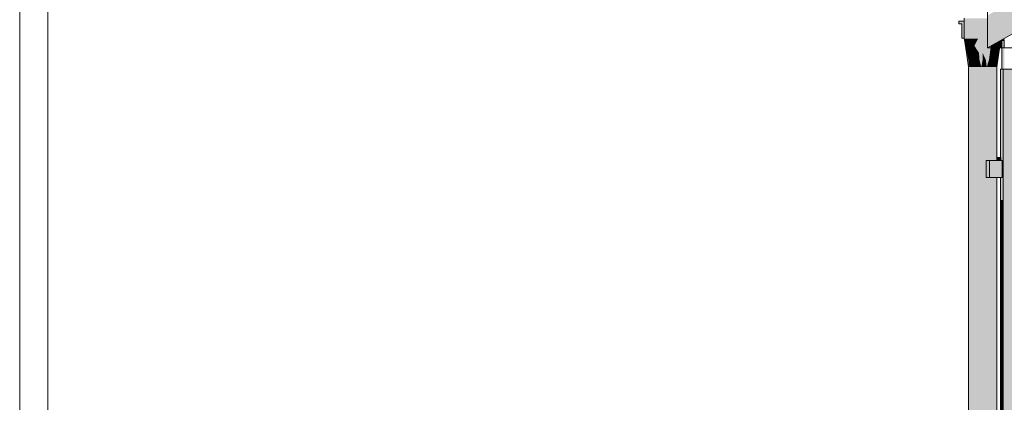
# Model space of a CAD drawing. Header units: metres. Extents: x 0 to 0.84, y 0 to 0.297.
# Tile 31 of 51: x 0.6631 to 0.67008, y 0.24352 to 0.24623. Entities that reach past the tile are written whole.
import ezdxf

# ---------------------------------------------------------------- set-up
doc = ezdxf.new("R2010")
doc.units = ezdxf.units.M
doc.layers.add('Standard', color=7, linetype='Continuous', lineweight=25)
picture_1 = doc.add_image_def('image4.jpg', size_in_pixel=(1024, 1024))

msp = doc.modelspace()

# ---------------------------------------------------------------- hatches: boundary and pattern name
at = {"layer": 'Standard', "linetype": 'Continuous', "lineweight": 13, "transparency": 33554687}
for points in [[(0.6699626, 0.2460247), (0.679899, 0.2516924), (0.679899, 0.2519227), (0.6699626, 0.246255)], [(0.6700642, 0.2460247), (0.6700642, 0.2460464), (0.6700642, 0.246075), (0.6700642, 0.2460827), (0.6700565, 0.2460782), (0.6700484, 0.2460247)]]:
    msp.add_hatch(color=7, dxfattribs=at).paths.add_polyline_path(points)
at = {"layer": 'Standard', "linetype": 'Continuous', "lineweight": 13, "true_color": 0xbababa, "transparency": 33554687}
for points in [[(0.6697597, 0.246215), (0.6697597, 0.2461949), (0.6697797, 0.2461949), (0.6697797, 0.246095), (0.6697975, 0.246095), (0.6697975, 0.246215)], [(0.6697975, 0.2460901), (0.6699626, 0.2460901), (0.6699626, 0.246235), (0.6697975, 0.246235)]]:
    msp.add_hatch(color=9, dxfattribs=at).paths.add_polyline_path(points)
at = {"layer": 'Standard', "linetype": 'Continuous', "lineweight": 13, "true_color": 0xaaaaaa, "transparency": 33554687}
for points in [[(0.6698301, 0.2460901), (0.6697975, 0.2460901), (0.6698125, 0.2460402)], [(0.6698099, 0.2460402), (0.6698112, 0.2460402), (0.6698125, 0.2460402), (0.6697985, 0.2460872)], [(0.6698073, 0.2460402), (0.6698086, 0.2460402), (0.6697985, 0.2460872)], [(0.6698086, 0.2460402), (0.6698099, 0.2460402), (0.6697985, 0.2460872)], [(0.6698235, 0.2459402), (0.6698159, 0.2459902), (0.6698008, 0.2460746), (0.6697995, 0.2460817), (0.6698149, 0.2459902), (0.6698132, 0.2459902)], [(0.6698132, 0.2459902), (0.6698149, 0.2459902), (0.6697995, 0.2460817)], [(0.6698073, 0.2460402), (0.6698008, 0.2460746), (0.6698159, 0.2459902)], [(0.6698125, 0.2460402), (0.6698267, 0.2460402), (0.6698409, 0.2460402), (0.6698301, 0.2460901)], [(0.6698625, 0.2460901), (0.6698301, 0.2460901), (0.6698409, 0.2460402)], [(0.6698409, 0.2460402), (0.6698551, 0.2460402), (0.6698693, 0.2460402), (0.6698625, 0.2460901)], [(0.6698951, 0.2460901), (0.6698625, 0.2460901), (0.6698693, 0.2460402)], [(0.6699018, 0.2459902), (0.6698951, 0.2460901), (0.6698693, 0.2460402)], [(0.6699147, 0.2459902), (0.6698951, 0.2460901), (0.6699018, 0.2459902), (0.6699052, 0.2459402)], [(0.6699147, 0.2459902), (0.6699276, 0.2460901), (0.6698951, 0.2460901)], [(0.6699147, 0.2459902), (0.6699277, 0.2459402), (0.6699277, 0.2459902), (0.6699276, 0.2460901)], [(0.6699276, 0.2460901), (0.6699277, 0.2459902), (0.6699534, 0.2459902)], [(0.6699534, 0.2459902), (0.6699601, 0.2460901), (0.6699276, 0.2460901)], [(0.6699501, 0.2459402), (0.6699664, 0.2459902), (0.6699642, 0.2460256), (0.6699626, 0.2460247), (0.6699626, 0.2460499), (0.6699601, 0.2460901), (0.6699534, 0.2459902), (0.6699277, 0.2459902)], [(0.6699601, 0.2460901), (0.6699626, 0.2460852), (0.6699626, 0.2460901)], [(0.6700422, 0.2459902), (0.6700561, 0.2460781), (0.6700412, 0.2459902), (0.6700327, 0.2459402)], [(0.6700428, 0.2460402), (0.6700536, 0.2460767), (0.6700338, 0.2460654)], [(0.6700422, 0.2459902), (0.6700356, 0.2459402), (0.6700432, 0.2459902), (0.6700565, 0.2460782), (0.6700563, 0.2460782)], [(0.6700412, 0.2459902), (0.670056, 0.246078), (0.6700557, 0.2460778), (0.6700485, 0.2460402)], [(0.6700422, 0.2459902), (0.6700563, 0.2460782), (0.6700561, 0.2460781)], [(0.6700428, 0.2460402), (0.6700442, 0.2460402), (0.6700456, 0.2460402), (0.6700546, 0.2460772), (0.6700537, 0.2460768)], [(0.6700428, 0.2460402), (0.6700537, 0.2460768), (0.6700536, 0.2460767)], [(0.6700456, 0.2460402), (0.6700471, 0.2460402), (0.6700485, 0.2460402), (0.6700555, 0.2460778), (0.6700547, 0.2460773)], [(0.6700456, 0.2460402), (0.6700547, 0.2460773), (0.6700546, 0.2460772)], [(0.6700485, 0.2460402), (0.6700557, 0.2460778), (0.6700555, 0.2460778)], [(0.6700562, 0.2460782), (0.6700552, 0.2460725), (0.6700533, 0.2460601), (0.6700554, 0.2460725)], [(0.6698194, 0.2459902), (0.6698073, 0.2460402), (0.6698215, 0.2459651)], [(0.6698194, 0.2459902), (0.6698086, 0.2460402), (0.6698073, 0.2460402)], [(0.6698159, 0.2459902), (0.6698262, 0.2459402), (0.6698215, 0.2459651), (0.6698073, 0.2460402)], [(0.6698086, 0.2460402), (0.6698194, 0.2459902), (0.6698221, 0.2459902)], [(0.6698221, 0.2459902), (0.6698099, 0.2460402), (0.6698086, 0.2460402)], [(0.6698247, 0.2459902), (0.6698112, 0.2460402), (0.6698099, 0.2460402)], [(0.6698281, 0.2459651), (0.6698247, 0.2459902), (0.6698099, 0.2460402), (0.6698221, 0.2459902), (0.6698194, 0.2459902)], [(0.6698274, 0.2459902), (0.6698125, 0.2460402), (0.6698112, 0.2460402)], [(0.6698112, 0.2460402), (0.6698247, 0.2459902), (0.6698274, 0.2459902)], [(0.6698267, 0.2460402), (0.6698125, 0.2460402), (0.6698274, 0.2459902)], [(0.6698274, 0.2459902), (0.6698395, 0.2459902), (0.6698267, 0.2460402)], [(0.6698409, 0.2460402), (0.6698267, 0.2460402), (0.6698395, 0.2459902)], [(0.6698395, 0.2459902), (0.6698571, 0.2459651), (0.6698638, 0.2459902), (0.6698516, 0.2459902), (0.6698409, 0.2460402)], [(0.6698551, 0.2460402), (0.6698409, 0.2460402), (0.6698516, 0.2459902)], [(0.6698516, 0.2459902), (0.6698638, 0.2459902), (0.6698551, 0.2460402)], [(0.6698693, 0.2460402), (0.6698551, 0.2460402), (0.6698638, 0.2459902)], [(0.6698638, 0.2459902), (0.6698793, 0.2459651), (0.6698693, 0.2460402)], [(0.6699018, 0.2459902), (0.6698693, 0.2460402), (0.6698793, 0.2459651)], [(0.6699664, 0.2459902), (0.6699726, 0.2459402), (0.669976, 0.2459651), (0.6699856, 0.2460378), (0.6699849, 0.2460374)], [(0.6699915, 0.2459902), (0.6699861, 0.2460382), (0.6699856, 0.2460378), (0.669976, 0.2459651)], [(0.6699915, 0.2459902), (0.6700001, 0.2460402), (0.6699896, 0.2460402), (0.6699861, 0.2460382)], [(0.6700001, 0.2460402), (0.6699993, 0.2460457), (0.6699896, 0.2460402)], [(0.6700001, 0.2460402), (0.6699915, 0.2459902), (0.6700037, 0.2459902)], [(0.6699984, 0.2459651), (0.6700159, 0.2459902), (0.6700143, 0.2460402), (0.6700037, 0.2459902), (0.6699915, 0.2459902)], [(0.6700001, 0.2460402), (0.6700013, 0.2460468), (0.6699993, 0.2460457)], [(0.6700001, 0.2460402), (0.6700143, 0.2460402), (0.6700128, 0.2460534), (0.6700013, 0.2460468)], [(0.6700037, 0.2459902), (0.6700143, 0.2460402), (0.6700001, 0.2460402)], [(0.6700143, 0.2460402), (0.6700178, 0.2460562), (0.6700128, 0.2460534)], [(0.6700143, 0.2460402), (0.6700286, 0.2460402), (0.6700428, 0.2460402), (0.6700338, 0.2460654), (0.6700178, 0.2460562)], [(0.6700159, 0.2459902), (0.6700286, 0.2460402), (0.6700143, 0.2460402)], [(0.6700286, 0.2460402), (0.6700159, 0.2459902), (0.670028, 0.2459902)], [(0.6700308, 0.2459902), (0.6700276, 0.2459651), (0.6700364, 0.2459902), (0.6700336, 0.2459902), (0.6700456, 0.2460402)], [(0.670028, 0.2459902), (0.6700308, 0.2459902), (0.6700442, 0.2460402)], [(0.6700442, 0.2460402), (0.6700428, 0.2460402), (0.670028, 0.2459902)], [(0.670028, 0.2459902), (0.6700428, 0.2460402), (0.6700286, 0.2460402)], [(0.6700456, 0.2460402), (0.6700442, 0.2460402), (0.6700308, 0.2459902)], [(0.6700471, 0.2460402), (0.6700456, 0.2460402), (0.6700336, 0.2459902)], [(0.6700336, 0.2459902), (0.6700364, 0.2459902), (0.6700471, 0.2460402)], [(0.6700412, 0.2459902), (0.6700485, 0.2460402), (0.6700344, 0.2459651)], [(0.6700364, 0.2459902), (0.6700344, 0.2459651), (0.6700485, 0.2460402)], [(0.6700485, 0.2460402), (0.6700471, 0.2460402), (0.6700364, 0.2459902)], [(0.6698132, 0.2459902), (0.6698207, 0.2459402), (0.6698235, 0.2459402)], [(0.6698338, 0.2458901), (0.6698262, 0.2459402), (0.6698159, 0.2459902), (0.6698235, 0.2459402)], [(0.6698215, 0.2459651), (0.6698281, 0.2459651), (0.6698194, 0.2459902)], [(0.6698207, 0.2459402), (0.6698282, 0.2458901), (0.6698319, 0.2458901)], [(0.6698319, 0.2458901), (0.6698235, 0.2459402), (0.6698207, 0.2459402)], [(0.6698215, 0.2459651), (0.6698262, 0.2459402), (0.6698342, 0.2459402)], [(0.6698342, 0.2459402), (0.6698281, 0.2459651), (0.6698215, 0.2459651)], [(0.6698235, 0.2459402), (0.6698319, 0.2458901), (0.6698338, 0.2458901)], [(0.6698281, 0.2459651), (0.6698348, 0.2459651), (0.6698247, 0.2459902)], [(0.6698348, 0.2459651), (0.6698274, 0.2459902), (0.6698247, 0.2459902)], [(0.6698262, 0.2459402), (0.6698309, 0.2459151), (0.6698403, 0.2459151)], [(0.6698403, 0.2459151), (0.6698342, 0.2459402), (0.6698262, 0.2459402)], [(0.6698338, 0.2458901), (0.6698356, 0.2458901), (0.6698309, 0.2459151), (0.6698262, 0.2459402)], [(0.6698395, 0.2459902), (0.6698274, 0.2459902), (0.6698348, 0.2459651)], [(0.6698281, 0.2459651), (0.6698342, 0.2459402), (0.6698422, 0.2459402)], [(0.6698422, 0.2459402), (0.6698348, 0.2459651), (0.6698281, 0.2459651)], [(0.6698342, 0.2459402), (0.6698403, 0.2459151), (0.6698497, 0.2459151)], [(0.6698497, 0.2459151), (0.6698422, 0.2459402), (0.6698342, 0.2459402)], [(0.6698395, 0.2459902), (0.6698348, 0.2459651), (0.6698571, 0.2459651)], [(0.6698571, 0.2459651), (0.6698348, 0.2459651), (0.6698422, 0.2459402)], [(0.6698422, 0.2459402), (0.6698625, 0.2459402), (0.6698571, 0.2459651)], [(0.6698625, 0.2459402), (0.6698422, 0.2459402), (0.6698497, 0.2459151)], [(0.6698497, 0.2459151), (0.6698679, 0.2459151), (0.6698625, 0.2459402)], [(0.6698638, 0.2459902), (0.6698571, 0.2459651), (0.6698793, 0.2459651)], [(0.6698793, 0.2459651), (0.6698571, 0.2459651), (0.6698625, 0.2459402)], [(0.6698625, 0.2459402), (0.6698828, 0.2459402), (0.6698793, 0.2459651)], [(0.6698828, 0.2459402), (0.6698625, 0.2459402), (0.6698679, 0.2459151)], [(0.6698679, 0.2459151), (0.6698861, 0.2459151), (0.6698828, 0.2459402)], [(0.6699052, 0.2459402), (0.6699018, 0.2459902), (0.6698793, 0.2459651)], [(0.6699052, 0.2459402), (0.6698793, 0.2459651), (0.6698828, 0.2459402), (0.6698861, 0.2459151)], [(0.6699086, 0.2458901), (0.6699052, 0.2459402), (0.6698861, 0.2459151)], [(0.6699182, 0.2458901), (0.6699277, 0.2459402), (0.6699147, 0.2459902), (0.6699052, 0.2459402)], [(0.6699052, 0.2459402), (0.6699086, 0.2458901), (0.6699182, 0.2458901)], [(0.6699182, 0.2458901), (0.6699277, 0.2458901), (0.6699277, 0.2459402)], [(0.6699277, 0.2459902), (0.6699277, 0.2459402), (0.6699501, 0.2459402)], [(0.6699277, 0.2459402), (0.6699277, 0.2458901), (0.6699468, 0.2458901)], [(0.6699468, 0.2458901), (0.6699501, 0.2459402), (0.6699277, 0.2459402)], [(0.6699501, 0.2459402), (0.6699468, 0.2458901), (0.6699564, 0.2458901)], [(0.6699564, 0.2458901), (0.6699726, 0.2459402), (0.6699664, 0.2459902), (0.6699501, 0.2459402)], [(0.6699564, 0.2458901), (0.6699661, 0.2458901), (0.6699693, 0.2459151), (0.6699726, 0.2459402)], [(0.6699726, 0.2459402), (0.6699693, 0.2459151), (0.6699876, 0.2459151)], [(0.669976, 0.2459651), (0.6699726, 0.2459402), (0.6699929, 0.2459402)], [(0.6699876, 0.2459151), (0.6699929, 0.2459402), (0.6699726, 0.2459402)], [(0.669976, 0.2459651), (0.6699984, 0.2459651), (0.6699915, 0.2459902)], [(0.6699929, 0.2459402), (0.6699984, 0.2459651), (0.669976, 0.2459651)], [(0.6699929, 0.2459402), (0.6699876, 0.2459151), (0.6700059, 0.2459151)], [(0.6699984, 0.2459651), (0.6699929, 0.2459402), (0.6700133, 0.2459402)], [(0.6700059, 0.2459151), (0.6700133, 0.2459402), (0.6699929, 0.2459402)], [(0.6699984, 0.2459651), (0.6700207, 0.2459651), (0.6700159, 0.2459902)], [(0.6700133, 0.2459402), (0.6700207, 0.2459651), (0.6699984, 0.2459651)], [(0.6700215, 0.2459402), (0.6700133, 0.2459402), (0.6700059, 0.2459151)], [(0.6700059, 0.2459151), (0.6700155, 0.2459151), (0.6700215, 0.2459402)], [(0.6700276, 0.2459651), (0.6700207, 0.2459651), (0.6700133, 0.2459402)], [(0.6700133, 0.2459402), (0.6700215, 0.2459402), (0.6700276, 0.2459651)], [(0.6700298, 0.2459402), (0.6700215, 0.2459402), (0.6700155, 0.2459151)], [(0.6700155, 0.2459151), (0.6700251, 0.2459151), (0.6700298, 0.2459402)], [(0.6700207, 0.2459651), (0.670028, 0.2459902), (0.6700159, 0.2459902)], [(0.6700308, 0.2459902), (0.6700207, 0.2459651), (0.6700276, 0.2459651)], [(0.6700308, 0.2459902), (0.670028, 0.2459902), (0.6700207, 0.2459651)], [(0.6700344, 0.2459651), (0.6700276, 0.2459651), (0.6700215, 0.2459402)], [(0.6700215, 0.2459402), (0.6700298, 0.2459402), (0.6700344, 0.2459651)], [(0.6700243, 0.2458901), (0.6700327, 0.2459402), (0.6700251, 0.2459151)], [(0.6700327, 0.2459402), (0.6700243, 0.2458901), (0.6700262, 0.2458901)], [(0.6700327, 0.2459402), (0.6700344, 0.2459651), (0.6700298, 0.2459402), (0.6700251, 0.2459151)], [(0.6700262, 0.2458901), (0.6700356, 0.2459402), (0.6700422, 0.2459902), (0.6700327, 0.2459402)], [(0.6700262, 0.2458901), (0.6700282, 0.2458901), (0.6700356, 0.2459402)], [(0.6700364, 0.2459902), (0.6700276, 0.2459651), (0.6700344, 0.2459651)], [(0.6700327, 0.2459402), (0.6700412, 0.2459902), (0.6700344, 0.2459651)], [(0.6698309, 0.2459151), (0.6698356, 0.2458901), (0.6698464, 0.2458901)], [(0.6698464, 0.2458901), (0.6698403, 0.2459151), (0.6698309, 0.2459151)], [(0.6698403, 0.2459151), (0.6698464, 0.2458901), (0.6698572, 0.2458901)], [(0.6698572, 0.2458901), (0.6698497, 0.2459151), (0.6698403, 0.2459151)], [(0.6698679, 0.2459151), (0.6698497, 0.2459151), (0.6698572, 0.2458901)], [(0.6698572, 0.2458901), (0.6698733, 0.2458901), (0.6698679, 0.2459151)], [(0.6698861, 0.2459151), (0.6698679, 0.2459151), (0.6698733, 0.2458901)], [(0.6698733, 0.2458901), (0.6698895, 0.2458901), (0.6698861, 0.2459151)], [(0.6698861, 0.2459151), (0.6698895, 0.2458901), (0.6699086, 0.2458901)], [(0.6699693, 0.2459151), (0.6699661, 0.2458901), (0.6699823, 0.2458901)], [(0.6699823, 0.2458901), (0.6699876, 0.2459151), (0.6699693, 0.2459151)], [(0.6699876, 0.2459151), (0.6699823, 0.2458901), (0.6699985, 0.2458901)], [(0.6699985, 0.2458901), (0.6700059, 0.2459151), (0.6699876, 0.2459151)], [(0.6700155, 0.2459151), (0.6700059, 0.2459151), (0.6699985, 0.2458901)], [(0.6699985, 0.2458901), (0.6700095, 0.2458901), (0.6700155, 0.2459151)], [(0.6700251, 0.2459151), (0.6700155, 0.2459151), (0.6700095, 0.2458901)], [(0.6700095, 0.2458901), (0.6700204, 0.2458901), (0.6700251, 0.2459151)], [(0.6700251, 0.2459151), (0.6700204, 0.2458901), (0.6700243, 0.2458901)], [(0.6700568, 0.2452485), (0.6700282, 0.2452485), (0.6700282, 0.2452285), (0.6700568, 0.2452285)], [(0.6699751, 0.2451085), (0.6699751, 0.2452285), (0.6699525, 0.2452285), (0.6699525, 0.2451085)], [(0.6699751, 0.2452285), (0.6699751, 0.2451085), (0.6700663, 0.2451085), (0.6700663, 0.2452285)]]:
    msp.add_hatch(color=253, dxfattribs=at).paths.add_polyline_path(points)
h = msp.add_hatch(color=253, dxfattribs=at)
h.paths.add_polyline_path([(0.6699601, 0.2460901), (0.6699626, 0.2460499), (0.6699626, 0.2460852)])
h.paths.add_polyline_path([(0.6699664, 0.2459902), (0.6699849, 0.2460374), (0.6699642, 0.2460256)])
at = {"layer": 'Standard', "linetype": 'Continuous', "lineweight": 13, "true_color": 0xd8d8d8, "transparency": 33554687}
for points in [[(0.6700652, 0.246075), (0.6700652, 0.2460833), (0.6700642, 0.2460827), (0.6700642, 0.246075)], [(0.6700652, 0.2458749), (0.6700652, 0.246075), (0.6700642, 0.246075), (0.6700642, 0.2460464), (0.6700642, 0.2458749)], [(0.6700825, 0.246075), (0.6700825, 0.2460931), (0.6700652, 0.2460833), (0.6700652, 0.246075)], [(0.6700825, 0.2458749), (0.6700825, 0.246075), (0.6700652, 0.246075), (0.6700652, 0.2458749)], [(0.6700561, 0.243515), (0.6700568, 0.243515), (0.6700568, 0.239695), (0.6700601, 0.239695), (0.6700601, 0.2449451), (0.6700623, 0.2449451), (0.6700623, 0.239695), (0.670063, 0.239695), (0.670063, 0.2449451), (0.6700652, 0.2449451), (0.6700652, 0.239695), (0.6700667, 0.239695), (0.6700667, 0.2449451), (0.6700688, 0.2449451), (0.6700688, 0.239695), (0.6700695, 0.239695), (0.6700695, 0.2449451), (0.6700717, 0.2449451), (0.6700717, 0.239695), (0.6700717, 0.239675), (0.6700724, 0.239675), (0.6700724, 0.2458749), (0.6700551, 0.2458749), (0.6700551, 0.2452485), (0.6700568, 0.2452485), (0.6700568, 0.2452285), (0.6700663, 0.2452285), (0.6700663, 0.2451085), (0.6700551, 0.2451085), (0.6700551, 0.243455), (0.6700561, 0.243455)], [(0.6700601, 0.2449451), (0.6700601, 0.239695), (0.6700623, 0.239695), (0.6700623, 0.2449451)], [(0.670063, 0.2449451), (0.670063, 0.239695), (0.6700652, 0.239695), (0.6700652, 0.2449451)], [(0.6700667, 0.2449451), (0.6700688, 0.2449451), (0.6700724, 0.2449487), (0.6700724, 0.2449508)], [(0.6700667, 0.2449451), (0.6700667, 0.239695), (0.6700688, 0.239695), (0.6700688, 0.2449451)], [(0.6700695, 0.2449451), (0.6700717, 0.2449451), (0.6700724, 0.2449457), (0.6700724, 0.2449479)], [(0.6700695, 0.2449451), (0.6700695, 0.239695), (0.6700717, 0.239695), (0.6700717, 0.2449451)]]:
    msp.add_hatch(color=254, dxfattribs=at).paths.add_polyline_path(points)
at = {"layer": 'Standard', "linetype": 'Continuous', "lineweight": 13, "true_color": 0xbababa, "transparency": 33554687}
h = msp.add_hatch(color=9, dxfattribs=at)
h.paths.add_polyline_path([(0.6698356, 0.2458901), (0.6698282, 0.2458901), (0.6698282, 0.2395549), (0.6698356, 0.2395551)])
h.paths.add_polyline_path([(0.6698282, 0.238375), (0.6698356, 0.238375), (0.6698356, 0.2392375), (0.6698282, 0.2392379)])
h = msp.add_hatch(color=9, dxfattribs=at)
h.paths.add_polyline_path([(0.6698572, 0.2458901), (0.6698356, 0.2458901), (0.6698356, 0.2395551), (0.6698572, 0.2395554)])
h.paths.add_polyline_path([(0.6698356, 0.238375), (0.6698572, 0.238375), (0.6698572, 0.2392365), (0.6698356, 0.2392375)])
h = msp.add_hatch(color=9, dxfattribs=at)
h.paths.add_polyline_path([(0.6698895, 0.2458901), (0.6698572, 0.2458901), (0.6698572, 0.2395554), (0.6698895, 0.2395559)])
h.paths.add_polyline_path([(0.6698572, 0.238375), (0.6698895, 0.238375), (0.6698895, 0.2392349), (0.6698572, 0.2392365)])
h = msp.add_hatch(color=9, dxfattribs=at)
h.paths.add_polyline_path([(0.6699277, 0.2458901), (0.6698895, 0.2458901), (0.6698895, 0.2395559), (0.6699031, 0.2395562), (0.6699277, 0.2395562)])
h.paths.add_polyline_path([(0.6698895, 0.238375), (0.6699277, 0.238375), (0.6699277, 0.2392297), (0.6698958, 0.2392346), (0.6698895, 0.2392349)])
h = msp.add_hatch(color=9, dxfattribs=at)
h.paths.add_polyline_path([(0.6699661, 0.2458901), (0.6699277, 0.2458901), (0.6699277, 0.2395562), (0.6699661, 0.2395562), (0.6699661, 0.2451085), (0.6699525, 0.2451085), (0.6699525, 0.2452285), (0.6699661, 0.2452285)])
h.paths.add_polyline_path([(0.6699277, 0.238375), (0.6699661, 0.238375), (0.6699661, 0.2392238), (0.6699277, 0.2392297)])
h = msp.add_hatch(color=9, dxfattribs=at)
h.paths.add_polyline_path([(0.6699985, 0.2458901), (0.6699661, 0.2458901), (0.6699661, 0.2452285), (0.6699751, 0.2452285), (0.6699985, 0.2452285)])
h.paths.add_polyline_path([(0.6699751, 0.2451085), (0.6699661, 0.2451085), (0.6699661, 0.2395562), (0.6699972, 0.2395562), (0.6699985, 0.2395562), (0.6699985, 0.239615), (0.6699952, 0.239615), (0.6699817, 0.239615), (0.6699796, 0.239615), (0.6699788, 0.239615), (0.6699766, 0.239615), (0.6699752, 0.239615), (0.6699731, 0.239615), (0.6699731, 0.239695), (0.6699752, 0.239695), (0.6699766, 0.239695), (0.6699788, 0.239695), (0.6699796, 0.239695), (0.6699817, 0.239695), (0.6699985, 0.239695), (0.6699985, 0.2451085)])
h.paths.add_polyline_path([(0.6699661, 0.238375), (0.6699985, 0.238375), (0.6699985, 0.2392189), (0.6699661, 0.2392238)])
h = msp.add_hatch(color=9, dxfattribs=at)
h.paths.add_polyline_path([(0.6700204, 0.2458901), (0.6699985, 0.2458901), (0.6699985, 0.2452285), (0.6700204, 0.2452285)])
h.paths.add_polyline_path([(0.6699985, 0.239695), (0.6700204, 0.239695), (0.6700204, 0.2451085), (0.6699985, 0.2451085)])
h.paths.add_polyline_path([(0.6699985, 0.2395562), (0.6700045, 0.2395562), (0.6700204, 0.2395549), (0.6700204, 0.239675), (0.6700016, 0.239675), (0.6700016, 0.239615), (0.6699988, 0.239615), (0.6699985, 0.239615)])
h.paths.add_polyline_path([(0.6699985, 0.238375), (0.6700204, 0.238375), (0.6700204, 0.2392155), (0.6699985, 0.2392189)])
h = msp.add_hatch(color=9, dxfattribs=at)
h.paths.add_polyline_path([(0.6700282, 0.2458901), (0.6700204, 0.2458901), (0.6700204, 0.2452285), (0.6700282, 0.2452285)])
h.paths.add_polyline_path([(0.6700204, 0.239695), (0.6700282, 0.239695), (0.6700282, 0.2451085), (0.6700204, 0.2451085)])
h.paths.add_polyline_path([(0.6700204, 0.2395549), (0.6700282, 0.2395543), (0.6700282, 0.239675), (0.6700204, 0.239675)])
h.paths.add_polyline_path([(0.6700204, 0.238375), (0.6700282, 0.238375), (0.6700282, 0.2392144), (0.6700204, 0.2392155)])
at = {"layer": 'Standard', "linetype": 'Continuous', "lineweight": 13, "true_color": 0xd8d8d8, "transparency": 33554687}
h = msp.add_hatch(color=254, dxfattribs=at)
h.paths.add_polyline_path([(0.6700551, 0.2458749), (0.6700541, 0.2458749), (0.6700541, 0.2452485), (0.6700551, 0.2452485)])
h.paths.add_polyline_path([(0.6700541, 0.243455), (0.6700551, 0.243455), (0.6700551, 0.2451085), (0.6700541, 0.2451085)])
at = {"layer": 'Standard', "linetype": 'Continuous', "lineweight": 13, "true_color": 0xf3f3f3, "transparency": 33554687}
msp.add_hatch(color=7, dxfattribs=at).paths.add_polyline_path([(0.684108, 0.239675), (0.684108, 0.2458749), (0.6700724, 0.2458749), (0.6700724, 0.239675)])

# ---------------------------------------------------------------- linework, layer by layer
at = {"layer": 'Standard', "color": 7, "linetype": 'Continuous', "lineweight": 13, "transparency": 33554687}
for p, q in [((0.6699626, 0.2460247), (0.679899, 0.2516924)), ((0.6697597, 0.246215), (0.6697597, 0.2461949)), ((0.6697975, 0.246215), (0.6697597, 0.246215)), ((0.6697975, 0.246235), (0.6697975, 0.2460901)), ((0.6699626, 0.2460247), (0.6699626, 0.246255)), ((0.6697597, 0.2461949), (0.6697797, 0.2461949)), ((0.6697797, 0.2461949), (0.6697797, 0.246095)), ((0.6697797, 0.246095), (0.6697975, 0.246095)), ((0.6697975, 0.2460901), (0.6698125, 0.2460402)), ((0.6698073, 0.2460402), (0.6697985, 0.2460872)), ((0.6698086, 0.2460402), (0.6697985, 0.2460872)), ((0.6698099, 0.2460402), (0.6697985, 0.2460872)), ((0.6698132, 0.2459902), (0.6697995, 0.2460817)), ((0.6698149, 0.2459902), (0.6697995, 0.2460817)), ((0.6700428, 0.2460402), (0.6700536, 0.2460767)), ((0.6700432, 0.2459902), (0.6700565, 0.2460782)), ((0.6700642, 0.2460827), (0.6700642, 0.246075)), ((0.6700642, 0.246075), (0.6700642, 0.2460464)), ((0.6698125, 0.2460402), (0.6698274, 0.2459902)), ((0.670028, 0.2459902), (0.6700428, 0.2460402)), ((0.6700642, 0.2460464), (0.6700642, 0.2458749)), ((0.6698207, 0.2459402), (0.6698132, 0.2459902)), ((0.6698282, 0.2458901), (0.6698207, 0.2459402)), ((0.6698274, 0.2459902), (0.6698348, 0.2459651)), ((0.6698348, 0.2459651), (0.6698422, 0.2459402)), ((0.6700133, 0.2459402), (0.6700207, 0.2459651)), ((0.6700207, 0.2459651), (0.670028, 0.2459902)), ((0.6700282, 0.2458901), (0.6700356, 0.2459402)), ((0.6700356, 0.2459402), (0.6700432, 0.2459902)), ((0.6698282, 0.2458901), (0.6698282, 0.2395549)), ((0.6700282, 0.2458901), (0.6700282, 0.2452285)), ((0.6700541, 0.2458749), (0.6700541, 0.2452485)), ((0.6700551, 0.2458749), (0.6700541, 0.2458749)), ((0.6700551, 0.2458749), (0.6700724, 0.2458749)), ((0.6700724, 0.2458749), (0.6700724, 0.239675)), ((0.6700724, 0.2458749), (0.6700724, 0.239675)), ((0.684108, 0.2458749), (0.6700724, 0.2458749)), ((0.6700282, 0.2452485), (0.6700568, 0.2452485)), ((0.6700568, 0.2452285), (0.6700568, 0.2452485)), ((0.6699525, 0.2452285), (0.6699525, 0.2451085)), ((0.6699525, 0.2452285), (0.6699751, 0.2452285)), ((0.6699751, 0.2452285), (0.6699751, 0.2451085)), ((0.6699751, 0.2452285), (0.6700663, 0.2452285)), ((0.6700663, 0.2451085), (0.6700663, 0.2452285)), ((0.6699751, 0.2451085), (0.6699525, 0.2451085)), ((0.6700663, 0.2451085), (0.6699751, 0.2451085)), ((0.6700282, 0.2451085), (0.6700282, 0.239695)), ((0.6700541, 0.2451085), (0.6700541, 0.243455)), ((0.6700601, 0.2449451), (0.6700601, 0.239695)), ((0.6700601, 0.2449451), (0.6700601, 0.239695)), ((0.6700623, 0.2449451), (0.6700601, 0.2449451)), ((0.6700623, 0.239695), (0.6700623, 0.2449451)), ((0.670063, 0.2449451), (0.670063, 0.239695)), ((0.670063, 0.2449451), (0.670063, 0.239695)), ((0.6700652, 0.2449451), (0.670063, 0.2449451)), ((0.6700652, 0.239695), (0.6700652, 0.2449451)), ((0.6700667, 0.2449451), (0.6700667, 0.239695)), ((0.6700688, 0.2449451), (0.6700667, 0.2449451)), ((0.6700667, 0.2449451), (0.6700667, 0.239695)), ((0.6700688, 0.2449451), (0.6700667, 0.2449451)), ((0.6700688, 0.239695), (0.6700688, 0.2449451)), ((0.6700695, 0.2449451), (0.6700695, 0.239695)), ((0.6700717, 0.2449451), (0.6700695, 0.2449451)), ((0.6700695, 0.2449451), (0.6700695, 0.239695)), ((0.6700717, 0.2449451), (0.6700695, 0.2449451)), ((0.6700717, 0.239695), (0.6700717, 0.2449451))]:
    msp.add_line(p, q, dxfattribs=at)
for points in [[(0.6631025, 0.228375), (0.7635675, 0.228375), (0.7635675, 0.269175), (0.6631025, 0.269175), (0.6631025, 0.228375)], [(0.6633025, 0.228575), (0.7633676, 0.228575), (0.7633676, 0.268975), (0.6633025, 0.268975), (0.6633025, 0.228575)]]:
    msp.add_lwpolyline(points, dxfattribs=at)

# ---------------------------------------------------------------- pictures from other files: only their frames are drawn
image = msp.add_image(picture_1, insert=(0.6699626, 0.2460248), size_in_units=(0.0099365, 0.0058979), dxfattribs=at)
image = msp.add_image(picture_1, insert=(0.6700642, 0.2460248), size_in_units=(0.0000158, 0.000058), dxfattribs=at)

doc.saveas('drawing.dxf')
